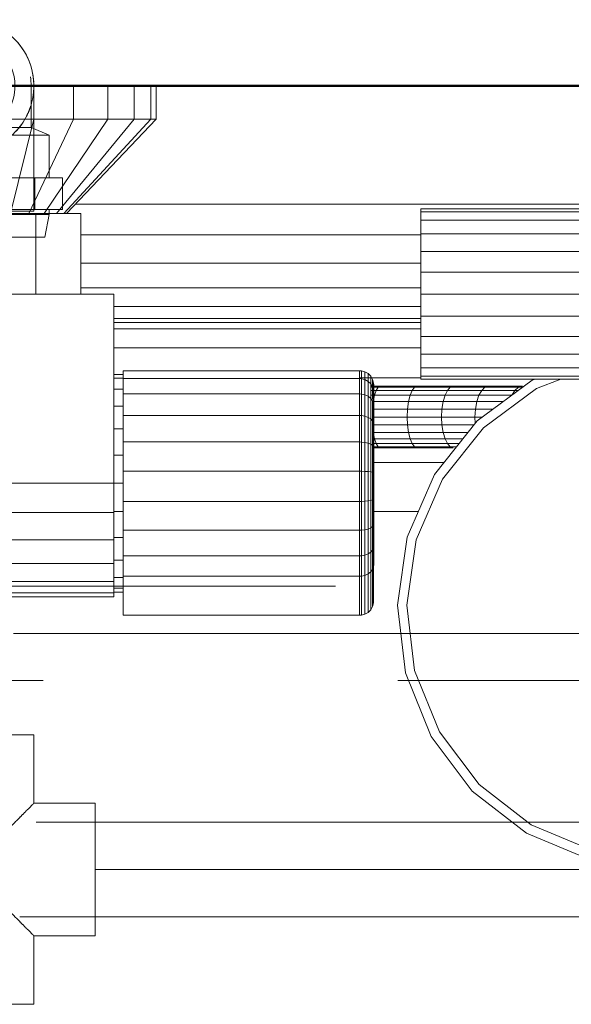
# Model space of a CAD drawing. Header units: millimetres. Extents: x 26623 to 48924, y 4737 to 39091.
# Tile 25 of 91: x 27904 to 28021, y 37313 to 37522. Entities that reach past the tile are written whole.
import ezdxf

# ---------------------------------------------------------------- set-up
doc = ezdxf.new("R2010")
doc.units = ezdxf.units.MM
for name, pattern in [('ADSK_Осевая', [700, 500, -100, 0, -100]), ('ADSK_Скрыто', [300, 150, -150]), ('ADSK_Штриховая_ш3 п1_5', [225, 150, -75])]:
    doc.linetypes.add(name, pattern=pattern)
for name, color, linetype, lineweight in [('A-DETL-____-HDLN', 90, 'ADSK_Скрыто', 9), ('A-DETL-____-MBND', 5, 'ADSK_Штриховая_ш3 п1_5', 20), ('A-PART-____-MCUT', 2, 'Continuous', 50), ('A-PART-____-OTLN', 2, 'Continuous', 20), ('A-WALL-____-MCUT', 113, 'Continuous', 50), ('A-WALL-____-OTLN', 113, 'Continuous', 20), ('M-EQPM-____-OTLN', 50, 'Continuous', 20), ('P-PIPE-____-CNTR', 3, 'ADSK_Осевая', 20)]:
    doc.layers.add(name, color=color, linetype=linetype, lineweight=lineweight)

# ---------------------------------------------------------------- blocks, each defined once
blk = doc.blocks.new('Прямая форма - V line-612885-В_Этаж 03_Водопровод')
at = {"layer": 'M-EQPM-____-OTLN', "color": 253}
for p, q in [((34.06, 443), (34.06, 450)), ((42.5, 443), (42.5, 450)), ((49.75, 443), (49.75, 450)), ((55.31, 443), (55.31, 450)), ((58.81, 443), (58.81, 450)), ((60, 443), (60, 450)), ((34.06, 443), (25, 443)), ((34.06, 443), (29.14, 423)), ((42.5, 443), (33, 423)), ((42.5, 443), (34.06, 443)), ((49.75, 443), (36.31, 423)), ((55.31, 443), (38.86, 423)), ((58.81, 443), (40.45, 423)), ((60, 443), (41, 423)), ((49.75, 443), (42.5, 443)), ((55.31, 443), (49.75, 443)), ((58.81, 443), (55.31, 443)), ((60, 443), (58.81, 443)), ((42.9, 425), (155, 425)), ((34.5, 423), (15.5, 423)), ((34.5, 406), (34.5, 423)), ((34.5, 423), (44, 423)), ((44, 423), (44, 406)), ((116, 423.39), (116, 424)), ((155, 424), (116, 424)), ((116, 421.59), (116, 423.39)), ((155, 423.39), (116, 423.39)), ((116, 418.73), (116, 421.59)), ((116, 421.59), (155, 421.59)), ((44, 418.53), (116, 418.53)), ((116, 415), (116, 418.73)), ((155, 418.73), (116, 418.73)), ((116, 410.66), (116, 415)), ((116, 415), (155, 415)), ((44, 412.5), (116, 412.5)), ((116, 406), (116, 410.66)), ((155, 410.66), (116, 410.66)), ((51, 406), (-151, 406)), ((44, 407.32), (116, 407.32)), ((51, 366), (51, 406)), ((116, 401.34), (116, 406)), ((155, 406), (116, 406)), ((51, 403.35), (116, 403.35)), ((116, 400.85), (51, 400.85)), ((116, 400), (51, 400)), ((116, 397), (116, 401.34)), ((156.13, 401.34), (116, 401.34)), ((51, 398.64), (116, 398.64)), ((159.81, 397), (116, 397)), ((116, 397), (116, 393.27)), ((51, 394.64), (116, 394.64)), ((189.91, 393.27), (116, 393.27)), ((116, 393.27), (116, 390.41)), ((53, 388.11), (53, 389.79)), ((103, 389.79), (53, 389.79)), ((103, 388.11), (103, 389.79)), ((103.39, 389.76), (103, 389.79)), ((103.39, 389.76), (103, 389.79)), ((103.39, 388.09), (103.39, 389.76)), ((103.39, 389.76), (103.39, 388.09)), ((104.15, 389.56), (103.39, 389.76)), ((104.15, 389.56), (103.39, 389.76)), ((104.15, 387.9), (104.15, 389.56)), ((104.15, 389.56), (104.15, 387.9)), ((104.83, 389.17), (104.15, 389.56)), ((104.83, 389.17), (104.15, 389.56)), ((116, 390.41), (189.87, 390.41)), ((116, 390.41), (116, 388.61)), ((53, 389), (51, 389)), ((53, 388.22), (51, 388.22)), ((53, 384.87), (53, 388.11)), ((103, 388.11), (53, 388.11)), ((116, 388.28), (103, 388.28)), ((103, 384.87), (103, 388.11)), ((103.39, 388.09), (103, 388.11)), ((103.39, 388.09), (103, 388.11)), ((103.39, 384.85), (103.39, 388.09)), ((104.15, 387.9), (103.39, 388.09)), ((104.15, 384.69), (104.15, 387.9)), ((104.83, 387.53), (104.15, 387.9)), ((104.83, 387.53), (104.83, 389.17)), ((104.83, 389.17), (104.83, 387.53)), ((105.38, 388.61), (104.83, 389.17)), ((105.38, 388.61), (104.83, 389.17)), ((104.83, 384.38), (104.83, 387.53)), ((105.38, 387.02), (104.83, 387.53)), ((105.38, 387.02), (105.38, 388.61)), ((105.38, 388.61), (105.38, 387.02)), ((105.77, 387.94), (105.38, 388.61)), ((105.77, 387.94), (105.38, 388.61)), ((105.77, 386.39), (105.77, 387.94)), ((105.77, 387.94), (105.77, 386.39)), ((105.97, 387.18), (105.77, 387.94)), ((105.97, 387.18), (105.77, 387.94)), ((116, 388.61), (189.85, 388.61)), ((116, 388.61), (116, 388)), ((116, 388), (189.84, 388)), ((127.85, 379.18), (139.51, 387.76)), ((139.51, 387.76), (140.13, 388)), ((145.61, 388), (140.47, 386.01)), ((53, 385.92), (51, 385.92)), ((105.38, 383.94), (105.38, 387.02)), ((105.77, 386.39), (105.38, 387.02)), ((105.77, 386.39), (105.38, 387.02)), ((107.35, 386.5), (105.38, 386.5)), ((105.38, 386.28), (106.92, 386.28)), ((105.38, 385.63), (106.51, 385.63)), ((105.77, 383.8), (105.77, 386.39)), ((105.77, 386.39), (105.77, 383.8)), ((105.97, 385.68), (105.77, 386.39)), ((105.97, 385.68), (105.77, 386.39)), ((105.97, 385.68), (105.97, 387.18)), ((105.97, 387.18), (105.97, 385.68)), ((106, 386.79), (105.97, 387.18)), ((106, 386.79), (105.97, 387.18)), ((105.97, 382.8), (105.97, 385.68)), ((105.97, 385.68), (105.97, 382.8)), ((106, 385.32), (105.97, 385.68)), ((106, 385.32), (105.97, 385.68)), ((106, 385.32), (106, 386.79)), ((106, 386.79), (106, 385.32)), ((106, 382.49), (106, 385.32)), ((106, 385.32), (106, 382.49)), ((106.16, 384.6), (106.51, 385.63)), ((106.51, 385.63), (106.92, 386.28)), ((106.51, 385.63), (114.13, 385.63)), ((106.92, 386.28), (107.35, 386.5)), ((106.92, 386.28), (114.64, 386.28)), ((115.18, 386.5), (107.35, 386.5)), ((113.7, 384.6), (114.13, 385.63)), ((114.13, 385.63), (114.64, 386.28)), ((114.13, 385.63), (121.59, 385.63)), ((114.64, 386.28), (115.18, 386.5)), ((114.64, 386.28), (122.19, 386.28)), ((122.84, 386.5), (115.18, 386.5)), ((121.08, 384.6), (121.59, 385.63)), ((121.59, 385.63), (122.19, 386.28)), ((121.59, 385.63), (128.85, 385.63)), ((122.19, 386.28), (122.84, 386.5)), ((122.19, 386.28), (129.54, 386.28)), ((130.29, 386.5), (122.84, 386.5)), ((128.25, 384.6), (128.85, 385.63)), ((128.85, 385.63), (129.54, 386.28)), ((128.85, 385.63), (135.87, 385.63)), ((140.47, 386.01), (129.24, 377.74)), ((129.54, 386.28), (130.29, 386.5)), ((129.54, 386.28), (136.66, 386.28)), ((137.5, 386.5), (130.29, 386.5)), ((135.2, 384.6), (135.87, 385.63)), ((135.87, 385.63), (136.66, 386.28)), ((135.87, 385.63), (136.62, 385.63)), ((136.66, 386.28), (137.5, 386.5)), ((136.66, 386.28), (137.5, 386.28)), ((53, 380.3), (53, 384.87)), ((103, 384.87), (53, 384.87)), ((103, 380.3), (103, 384.87)), ((103.39, 384.85), (103, 384.87)), ((103.39, 380.29), (103.39, 384.85)), ((104.15, 384.69), (103.39, 384.85)), ((104.15, 380.17), (104.15, 384.69)), ((104.83, 384.38), (104.15, 384.69)), ((104.83, 379.93), (104.83, 384.38)), ((105.38, 383.94), (104.83, 384.38)), ((106.16, 384.6), (105.38, 384.6)), ((105.38, 379.6), (105.38, 383.94)), ((105.77, 383.4), (105.38, 383.94)), ((105.77, 379.19), (105.77, 383.4)), ((105.97, 382.8), (105.77, 383.4)), ((105.97, 382.8), (105.77, 383.4)), ((105.77, 382.1), (105.89, 383.25)), ((105.89, 383.25), (106.16, 384.6)), ((113.37, 383.25), (105.89, 383.25)), ((113.7, 384.6), (106.16, 384.6)), ((113.16, 381.68), (113.37, 383.25)), ((113.37, 383.25), (113.7, 384.6)), ((120.68, 383.25), (113.37, 383.25)), ((121.08, 384.6), (113.7, 384.6)), ((120.43, 381.68), (120.68, 383.25)), ((120.68, 383.25), (121.08, 384.6)), ((127.8, 383.25), (120.68, 383.25)), ((128.25, 384.6), (121.08, 384.6)), ((127.51, 381.68), (127.8, 383.25)), ((127.8, 383.25), (128.25, 384.6)), ((133.38, 383.25), (127.8, 383.25)), ((135.2, 384.6), (128.25, 384.6)), ((53, 382.26), (51, 382.26)), ((113.16, 381.68), (105.77, 381.68)), ((105.97, 378.73), (105.97, 382.8)), ((105.97, 382.8), (105.97, 378.73)), ((106, 382.49), (105.97, 382.8)), ((106, 382.49), (105.97, 382.8)), ((106, 378.5), (106, 382.49)), ((106, 382.49), (106, 378.5)), ((113.09, 380), (113.16, 381.68)), ((120.43, 381.68), (113.16, 381.68)), ((120.35, 380), (120.43, 381.68)), ((127.51, 381.68), (120.43, 381.68)), ((127.41, 380), (127.51, 381.68)), ((131.25, 381.68), (127.51, 381.68)), ((53, 374.72), (53, 380.3)), ((103, 380.3), (53, 380.3)), ((103, 374.72), (103, 380.3)), ((103.39, 380.29), (103, 380.3)), ((103.39, 374.71), (103.39, 380.29)), ((104.15, 380.17), (103.39, 380.29)), ((104.15, 374.64), (104.15, 380.17)), ((104.83, 379.93), (104.15, 380.17)), ((104.83, 374.5), (104.83, 379.93)), ((105.38, 379.6), (104.83, 379.93)), ((105.38, 374.29), (105.38, 379.6)), ((105.77, 379.19), (105.38, 379.6)), ((113.09, 380), (105.77, 380)), ((105.77, 374.04), (105.77, 379.19)), ((105.97, 378.73), (105.77, 379.19)), ((105.97, 378.73), (105.77, 379.19)), ((113.16, 378.32), (113.09, 380)), ((120.35, 380), (113.09, 380)), ((118.84, 367.86), (127.85, 379.18)), ((120.43, 378.32), (120.35, 380)), ((127.41, 380), (120.35, 380)), ((127.48, 378.72), (127.41, 380)), ((128.97, 380), (127.41, 380)), ((53, 377.5), (51, 377.5)), ((113.16, 378.32), (105.77, 378.32)), ((105.89, 376.75), (105.77, 377.9)), ((105.97, 373.77), (105.97, 378.73)), ((105.97, 378.73), (105.97, 373.77)), ((106, 378.5), (105.97, 378.73)), ((106, 378.5), (105.97, 378.73)), ((106, 373.62), (106, 378.5)), ((106, 378.5), (106, 373.62)), ((113.37, 376.75), (113.16, 378.32)), ((120.43, 378.32), (113.16, 378.32)), ((120.68, 376.75), (120.43, 378.32)), ((127.17, 378.32), (120.43, 378.32)), ((129.24, 377.74), (120.55, 366.83)), ((53, 368.53), (53, 374.72)), ((103, 374.72), (53, 374.72)), ((103, 368.53), (103, 374.72)), ((103.39, 374.71), (103, 374.72)), ((103.39, 368.53), (103.39, 374.71)), ((104.15, 374.64), (103.39, 374.71)), ((106.16, 375.4), (105.89, 376.75)), ((113.37, 376.75), (105.89, 376.75)), ((106.51, 374.37), (106.16, 375.4)), ((113.7, 375.4), (106.16, 375.4)), ((113.7, 375.4), (113.37, 376.75)), ((120.68, 376.75), (113.37, 376.75)), ((114.13, 374.37), (113.7, 375.4)), ((121.08, 375.4), (113.7, 375.4)), ((121.08, 375.4), (120.68, 376.75)), ((125.92, 376.75), (120.68, 376.75)), ((121.59, 374.37), (121.08, 375.4)), ((124.85, 375.4), (121.08, 375.4)), ((104.15, 368.51), (104.15, 374.64)), ((104.83, 374.5), (104.15, 374.64)), ((104.83, 368.46), (104.83, 374.5)), ((105.38, 374.29), (104.83, 374.5)), ((105.38, 368.41), (105.38, 374.29)), ((105.77, 374.04), (105.38, 374.29)), ((106.51, 374.37), (105.77, 374.37)), ((105.77, 368.33), (105.77, 374.04)), ((105.97, 373.77), (105.77, 374.04)), ((105.97, 373.77), (105.77, 374.04)), ((106.92, 373.72), (105.77, 373.72)), ((107.35, 373.5), (105.77, 373.5)), ((105.97, 368.25), (105.97, 373.77)), ((105.97, 373.77), (105.97, 368.25)), ((106, 373.62), (105.97, 373.77)), ((106, 373.62), (105.97, 373.77)), ((106, 368.21), (106, 373.62)), ((106, 373.62), (106, 368.21)), ((106.92, 373.72), (106.51, 374.37)), ((114.13, 374.37), (106.51, 374.37)), ((107.35, 373.5), (106.92, 373.72)), ((114.64, 373.72), (106.92, 373.72)), ((115.18, 373.5), (107.35, 373.5)), ((114.64, 373.72), (114.13, 374.37)), ((121.59, 374.37), (114.13, 374.37)), ((115.18, 373.5), (114.64, 373.72)), ((122.19, 373.72), (114.64, 373.72)), ((122.84, 373.5), (115.18, 373.5)), ((122.19, 373.72), (121.59, 374.37)), ((124.02, 374.37), (121.59, 374.37)), ((122.84, 373.5), (122.19, 373.72)), ((123.51, 373.72), (122.19, 373.72)), ((53, 371.95), (51, 371.95)), ((53, 362.16), (53, 368.53)), ((103, 368.53), (53, 368.53)), ((103, 362.16), (103, 368.53)), ((103.39, 368.53), (103, 368.53)), ((103.39, 362.16), (103.39, 368.53)), ((104.15, 368.51), (103.39, 368.53)), ((104.15, 362.2), (104.15, 368.51)), ((104.83, 368.46), (104.15, 368.51)), ((120.83, 370.35), (105.77, 370.35)), ((104.83, 362.26), (104.83, 368.46)), ((105.38, 368.41), (104.83, 368.46)), ((105.38, 362.35), (105.38, 368.41)), ((105.77, 368.33), (105.38, 368.41)), ((105.77, 362.46), (105.77, 368.33)), ((105.97, 368.25), (105.77, 368.33)), ((105.97, 368.25), (105.77, 368.33)), ((105.97, 362.58), (105.97, 368.25)), ((105.97, 368.25), (105.97, 362.58)), ((106, 368.21), (105.97, 368.25)), ((106, 368.21), (105.97, 368.25)), ((106, 362.64), (106, 368.21)), ((106, 368.21), (106, 362.64)), ((113.09, 354.58), (118.84, 367.86)), ((120.55, 366.83), (115.01, 354.03)), ((-151, 366), (51, 366)), ((51, 359.79), (51, 366)), ((53, 366), (51, 366)), ((104.15, 362.2), (104.83, 362.26)), ((104.83, 362.26), (105.38, 362.35)), ((104.83, 356.32), (104.83, 362.26)), ((105.38, 362.35), (105.77, 362.46)), ((105.38, 356.55), (105.38, 362.35)), ((105.77, 362.46), (105.97, 362.58)), ((105.97, 362.58), (105.77, 362.46)), ((105.77, 356.83), (105.77, 362.46)), ((105.97, 362.58), (106, 362.64)), ((106, 362.64), (105.97, 362.58)), ((105.97, 362.58), (105.97, 357.15)), ((105.97, 357.15), (105.97, 362.58)), ((106, 362.64), (106, 357.31)), ((106, 357.31), (106, 362.64)), ((53, 356.06), (53, 362.16)), ((53, 362.16), (103, 362.16)), ((103, 356.06), (103, 362.16)), ((103, 362.16), (103.39, 362.16)), ((103.39, 362.16), (104.15, 362.2)), ((103.39, 356.07), (103.39, 362.16)), ((104.15, 356.15), (104.15, 362.2)), ((-151, 359.79), (51, 359.79)), ((53, 360.05), (51, 360.05)), ((51, 359.79), (51, 354)), ((115.44, 360), (105.77, 360)), ((115.44, 360), (105.77, 360)), ((53, 350.66), (53, 356.06)), ((103, 356.06), (53, 356.06)), ((103.39, 356.07), (103, 356.06)), ((103, 350.66), (103, 356.06)), ((104.15, 356.15), (103.39, 356.07)), ((103.39, 350.67), (103.39, 356.07)), ((104.83, 356.32), (104.15, 356.15)), ((104.15, 350.8), (104.15, 356.15)), ((105.38, 356.55), (104.83, 356.32)), ((104.83, 351.06), (104.83, 356.32)), ((105.77, 356.83), (105.38, 356.55)), ((105.38, 351.41), (105.38, 356.55)), ((105.97, 357.15), (105.77, 356.83)), ((105.97, 357.15), (105.77, 356.83)), ((105.77, 351.85), (105.77, 356.83)), ((106, 357.31), (105.97, 357.15)), ((106, 357.31), (105.97, 357.15)), ((105.97, 357.15), (105.97, 352.34)), ((105.97, 352.34), (105.97, 357.15)), ((106, 357.31), (106, 352.59)), ((106, 352.59), (106, 357.31)), ((51, 354), (-151, 354)), ((53, 354.5), (51, 354.5)), ((51, 354), (51, 349.03)), ((111, 340.25), (113.09, 354.58)), ((115.01, 354.03), (113, 340.23)), ((105.77, 351.85), (105.38, 351.41)), ((105.97, 352.34), (105.77, 351.85)), ((105.97, 352.34), (105.77, 351.85)), ((105.77, 347.79), (105.77, 351.85)), ((106, 352.59), (105.97, 352.34)), ((106, 352.59), (105.97, 352.34)), ((105.97, 352.34), (105.97, 348.38)), ((105.97, 348.38), (105.97, 352.34)), ((106, 352.59), (106, 348.68)), ((106, 348.68), (106, 352.59)), ((53, 349.74), (51, 349.74)), ((53, 346.34), (53, 350.66)), ((103, 350.66), (53, 350.66)), ((103.39, 350.67), (103, 350.66)), ((103, 346.34), (103, 350.66)), ((104.15, 350.8), (103.39, 350.67)), ((103.39, 346.36), (103.39, 350.67)), ((104.83, 351.06), (104.15, 350.8)), ((104.15, 346.52), (104.15, 350.8)), ((105.38, 351.41), (104.83, 351.06)), ((104.83, 346.82), (104.83, 351.06)), ((105.38, 347.26), (105.38, 351.41)), ((51, 349.03), (-151, 349.03)), ((51, 349.03), (51, 345.22)), ((105.77, 347.79), (105.38, 347.26)), ((105.97, 348.38), (105.77, 347.79)), ((105.77, 339.93), (105.77, 347.79)), ((106, 348.68), (105.97, 348.38)), ((106, 348.68), (105.97, 348.38)), ((105.97, 340.69), (105.97, 348.38)), ((53, 346.08), (51, 346.08)), ((53, 338.08), (53, 346.34)), ((103, 346.34), (53, 346.34)), ((103.39, 346.36), (103, 346.34)), ((103, 338.08), (103, 346.34)), ((104.15, 346.52), (103.39, 346.36)), ((103.39, 338.11), (103.39, 346.36)), ((104.83, 346.82), (104.15, 346.52)), ((104.15, 338.31), (104.15, 346.52)), ((105.38, 347.26), (104.83, 346.82)), ((104.83, 338.7), (104.83, 346.82)), ((105.38, 339.25), (105.38, 347.26)), ((51, 345.22), (-151, 345.22)), ((51, 345.22), (51, 342.82)), ((53, 343.78), (51, 343.78)), ((51, 342.82), (-151, 342.82)), ((51, 342), (-151, 342)), ((53, 343), (51, 343)), ((51, 342.82), (51, 342)), ((105.77, 339.93), (105.38, 339.25)), ((105.97, 340.69), (105.77, 339.93)), ((112.73, 325.88), (111, 340.25)), ((113, 340.23), (114.66, 326.38)), ((103, 338.08), (53, 338.08)), ((103.39, 338.11), (103, 338.08)), ((104.15, 338.31), (103.39, 338.11)), ((104.83, 338.7), (104.15, 338.31)), ((105.38, 339.25), (104.83, 338.7)), ((118.14, 312.46), (112.73, 325.88)), ((114.66, 326.38), (119.88, 313.45)), ((126.86, 300.91), (118.14, 312.46)), ((119.88, 313.45), (128.29, 302.32)), ((128.29, 302.32), (139.31, 293.77)), ((138.3, 292.04), (126.86, 300.91)), ((139.31, 293.77), (151.65, 288.61)), ((151.65, 286.46), (138.3, 292.04))]:
    blk.add_line(p, q, dxfattribs=at)
blk = doc.blocks.new('Прямая форма - FU - 054-612886-В_Этаж 03_Водопровод')
blk.add_blockref('Прямая форма - V line-612885-В_Этаж 03_Водопровод', (0, 0))
blk = doc.blocks.new('Прямая форма - Masonry Block - Structural-613614-В_Этаж 03_Водопровод')
at = {"layer": 'A-WALL-____-MCUT', "color": 9}
blk.add_line((4080, 400), (3475, 400), dxfattribs=at)
blk = doc.blocks.new('Прямая форма - SW - 004-613616-В_Этаж 03_Водопровод')
blk.add_blockref('Прямая форма - Masonry Block - Structural-613614-В_Этаж 03_Водопровод', (0, 0))
blk = doc.blocks.new('Family - Masonry Block - Structural-613622-В_Этаж 03_Водопровод')
at = {"layer": 'A-PART-____-MCUT', "color": 9}
blk.add_line((4080, 400), (3475, 400), dxfattribs=at)
blk = doc.blocks.new('V line_ifc_RVT-1-В_Этаж 03_Водопровод')
at = {"layer": 'A-PART-____-OTLN', "color": 253, "lineweight": 20, "rotation": 180}
blk.add_blockref('Family - Masonry Block - Structural-613622-В_Этаж 03_Водопровод', (31503.24, 37907.63), dxfattribs=at)
at = {"layer": 'A-WALL-____-OTLN', "color": 253, "lineweight": 20, "rotation": 180}
blk.add_blockref('Прямая форма - SW - 004-613616-В_Этаж 03_Водопровод', (31503.24, 37907.63), dxfattribs=at)
at = {"layer": 'M-EQPM-____-OTLN', "color": 253, "lineweight": 20}
blk.add_blockref('Прямая форма - FU - 054-612886-В_Этаж 03_Водопровод', (27873.24, 37057.63), dxfattribs=at)
blk = doc.blocks.new('ADSK_Полипропилен_Тройник - Универсальный-1611226-В_Этаж 03_Водопровод')
at = {"layer": 'A-DETL-____-MBND', "color": 150}
for p, q in [((-28.5, 14), (-12.5, 14)), ((-28.5, 14), (-28.5, -14)), ((-12.5, 14), (12.5, 14)), ((12.5, 14), (28.5, 14)), ((28.5, -14), (28.5, 14)), ((-14, -14), (-28.5, -14)), ((-14, -27), (-14, -14)), ((28.5, -14), (14, -14)), ((14, -14), (14, -27)), ((-14, -27), (14, -27))]:
    blk.add_line(p, q, dxfattribs=at)
for points in [[(0, 0), (-1, -0.98), (-2.47, -2.47), (-4.18, -4.18), (-5.14, -5.13), (-5.85, -5.85), (-6.55, -6.55), (-7.47, -7.47), (-9.03, -9.03), (-10.24, -10.27), (-11, -11)], [(11, -11), (10.24, -10.27), (9.03, -9.03), (7.47, -7.47), (6.55, -6.55), (5.85, -5.85), (5.14, -5.13), (4.18, -4.18), (2.47, -2.47), (1, -0.98), (0, 0)]]:
    blk.add_open_spline(points, degree=3, knots=[0, 0, 0, 0, 0.25, 0.375, 0.4375, 0.5, 0.5625, 0.625, 0.75, 1, 1, 1, 1], dxfattribs=at)
for points in [[(-11, -11), (-11.28, -11.28), (-11.81, -11.81), (-12.28, -12.28), (-12.5, -12.5)], [(12.5, -12.5), (12.28, -12.28), (11.81, -11.81), (11.28, -11.28), (11, -11)], [(-12.5, -12.5), (-12.97, -12.98), (-13.72, -13.72), (-14, -13.98), (-14, -14)], [(14, -14), (14, -13.98), (13.72, -13.72), (12.97, -12.98), (12.5, -12.5)]]:
    blk.add_open_spline(points, degree=3, dxfattribs=at)
blk = doc.blocks.new('VTp_724_0 Водорозетка двойная - VTp_724_0-V48-В_Этаж 03_Водопровод')
at = {"layer": 'A-DETL-____-HDLN'}
for p, q in [((-77.18, -8.8), (-67.82, -8.8)), ((67.82, -8.8), (77.19, -8.8))]:
    blk.add_line(p, q, dxfattribs=at)
at = {"layer": 'M-EQPM-____-OTLN'}
for p, q in [((66.71, 11), (-66.71, 11)), ((-62.98, 8), (-45.3, 8)), ((-45.3, 8), (-38.02, 0)), ((-36, 2.23), (-41.25, 8)), ((-41.25, 8), (-30.75, 8)), ((-30.75, 8), (-36, 2.23)), ((-33.98, 0), (-26.7, 8)), ((-26.7, 8), (-9.3, 8)), ((-9.3, 8), (-2.02, 0)), ((0, 2.23), (-5.25, 8)), ((-5.25, 8), (5.25, 8)), ((5.25, 8), (0, 2.23)), ((2.02, 0), (9.3, 8)), ((9.3, 8), (26.7, 8)), ((26.7, 8), (33.98, 0)), ((36, 2.23), (30.75, 8)), ((30.75, 8), (41.25, 8)), ((41.25, 8), (36, 2.23)), ((38.02, 0), (45.3, 8)), ((45.3, 8), (62.98, 8)), ((-85.9, 0), (-85.9, -8.8)), ((-59.1, -8), (-59.1, 0)), ((-38.02, 0), (-45.3, -8)), ((-26.7, -8), (-33.98, 0)), ((-2.02, 0), (-9.3, -8)), ((9.3, -8), (2.02, 0)), ((33.98, 0), (26.7, -8)), ((45.3, -8), (38.02, 0)), ((59.1, 0), (59.1, -8)), ((85.9, -8.8), (85.9, 0)), ((-41.25, -8), (-36, -2.23)), ((-36, -2.23), (-30.75, -8)), ((-5.25, -8), (0, -2.23)), ((0, -2.23), (5.25, -8)), ((30.75, -8), (36, -2.23)), ((36, -2.23), (41.25, -8)), ((-45.3, -8), (-60.07, -8)), ((-60.07, -8), (-60.07, -8.8)), ((-30.75, -8), (-41.25, -8)), ((-9.3, -8), (-26.7, -8)), ((5.25, -8), (-5.25, -8)), ((26.7, -8), (9.3, -8)), ((41.25, -8), (30.75, -8)), ((60.07, -8), (45.3, -8)), ((60.07, -8.8), (60.07, -8)), ((-85.9, -8.8), (-89.75, -10.4)), ((-89.75, -10.4), (-89.75, -19.4)), ((-89.75, -10.4), (-55.99, -10.4)), ((-85.9, -8.8), (-77.23, -8.8)), ((-67.77, -8.8), (-60.07, -8.8)), ((-55.99, -10.4), (-55.99, -11)), ((55.99, -10.4), (89.75, -10.4)), ((55.99, -11), (55.99, -10.4)), ((60.07, -8.8), (67.77, -8.8)), ((77.23, -8.8), (85.9, -8.8)), ((89.75, -10.4), (85.9, -8.8)), ((89.75, -19.4), (89.75, -10.4)), ((-55.99, -11), (55.99, -11)), ((-55.25, -19.4), (-55.25, -11)), ((55.25, -11), (55.25, -19.4)), ((-92.58, -19.4), (-86.7, -19.4)), ((-92.58, -26.1), (-92.58, -19.4)), ((-86.7, -19.4), (-72.5, -19.4)), ((-86.7, -26.1), (-86.7, -19.4)), ((-72.5, -19.4), (-58.3, -19.4)), ((-72.5, -26.1), (-72.5, -19.4)), ((-58.3, -19.4), (-52.42, -19.4)), ((-58.3, -19.4), (-58.3, -26.1)), ((-52.42, -26.1), (-52.42, -19.4)), ((52.42, -19.4), (58.3, -19.4)), ((52.42, -26.1), (52.42, -19.4)), ((58.3, -19.4), (72.5, -19.4)), ((58.3, -26.1), (58.3, -19.4)), ((72.5, -19.4), (86.7, -19.4)), ((72.5, -26.1), (72.5, -19.4)), ((86.7, -19.4), (92.58, -19.4)), ((86.7, -19.4), (86.7, -26.1)), ((92.58, -26.1), (92.58, -19.4)), ((-86.7, -26.1), (-92.58, -26.1)), ((-89.75, -26.1), (-89.75, -27.2)), ((-72.5, -26.1), (-86.7, -26.1)), ((-58.3, -26.1), (-72.5, -26.1)), ((-52.42, -26.1), (-58.3, -26.1)), ((-55.25, -27.2), (-55.25, -26.1)), ((58.3, -26.1), (52.42, -26.1)), ((55.25, -26.1), (55.25, -27.2)), ((72.5, -26.1), (58.3, -26.1)), ((86.7, -26.1), (72.5, -26.1)), ((92.58, -26.1), (86.7, -26.1)), ((89.75, -27.2), (89.75, -26.1)), ((-89.75, -27.2), (-88.85, -32)), ((-89.75, -27.2), (-55.25, -27.2)), ((-56.15, -32), (-55.25, -27.2)), ((55.25, -27.2), (56.15, -32)), ((55.25, -27.2), (89.75, -27.2)), ((88.85, -32), (89.75, -27.2)), ((-88.85, -32), (-56.15, -32)), ((56.15, -32), (88.85, -32))]:
    blk.add_line(p, q, dxfattribs=at)
for centre, radius, start, end in [((-72.5, 0), 13.4, 66.3511, 120), ((72.5, 0), 13.4, 71.891, 113.6489), ((-72.5, 0), 13.4, 53.6935, 63.1064), ((72.5, 0), 13.4, 116.8936, 126.3065), ((-72.5, 0), 13.4, 32.6742, 37.0264), ((-72.5, 0), 13.4, 31.2223, 36.9182), ((-72.5, 0), 13.4, 29.2091, 36.6564), ((72.5, 0), 13.4, 143.3436, 150.7909), ((72.5, 0), 13.4, 143.0818, 148.7777), ((72.5, 0), 13.4, 142.9736, 147.3258), ((-72.5, 0), 13.4, 171.7848, 180), ((-72.5, 0), 13.4, 360, 8.1679), ((-72.5, 0), 13.4, 0, 7.4391), ((72.5, 0), 13.4, 171.8321, 180), ((72.5, 0), 13.4, 172.5609, 180), ((72.5, 0), 13.4, 0, 8.2152), ((-212.07, -402.15), 421.7, 68.2764, 68.8715), ((212.07, -402.15), 421.7, 111.1285, 111.7236)]:
    blk.add_arc(centre, radius, start, end, dxfattribs=at)
for points in [[(-66.71, 11), (-65.99, 10.62), (-64.66, 9.75), (-63.51, 8.62), (-62.98, 8)], [(62.98, 8), (63.51, 8.62), (64.66, 9.75), (65.99, 10.62), (66.71, 11)]]:
    blk.add_open_spline(points, degree=3, dxfattribs=at)
blk = doc.blocks.new('ADSK_Полипропилен_Отвод - Универсальный-V49-В_Этаж 03_Водопровод')
at = {"layer": 'A-DETL-____-HDLN', "color": 140}
for p, q in [((27884.74, 37518.68), (27884.85, 37518.77)), ((27879.34, 37507.63), (27879.34, 37481.13)), ((27903.34, 37507.63), (27883.34, 37507.63)), ((27907.34, 37481.13), (27907.34, 37498.2)), ((27879.34, 37481.13), (27893.34, 37481.13)), ((27893.34, 37481.13), (27907.34, 37481.13))]:
    blk.add_line(p, q, dxfattribs=at)
at = {"layer": 'A-DETL-____-HDLN', "color": 140, "flags": 128}
for points in [[(27883.99, 37518.06), (27884.42, 37518.42), (27884.62, 37518.58)], [(27881.78, 37515.54), (27882.11, 37516), (27882.45, 37516.44), (27882.81, 37516.87)], [(27880.05, 37512.04), (27880.23, 37512.57), (27880.44, 37513.09), (27880.67, 37513.6)], [(27879.38, 37508.75), (27879.44, 37509.31), (27879.51, 37509.87), (27879.62, 37510.42)]]:
    blk.add_lwpolyline(points, dxfattribs=at)
at = {"layer": 'A-DETL-____-HDLN', "color": 140}
for radius, start, end in [(14, 127.784, 195), (10, 0, 180), (10, 180, 240), (10, 300, 0), (14, 195, 195.7867), (14, 196.8508, 210), (14, 270, 343.1492), (14, 344.2133, 345), (14, 210, 270), (10, 240, 241.3927), (10, 242.3683, 255), (10, 285, 297.6353), (10, 298.5979, 300), (10, 255, 285)]:
    blk.add_arc((27893.34, 37507.63), radius, start, end, dxfattribs=at)
for points in [[(27879.34, 37507.63), (27879.34, 37506.74), (27879.42, 37505.84), (27879.6, 37504.95)], [(27881.74, 37499.79), (27881.88, 37499.59), (27882.17, 37499.18), (27882.64, 37498.6), (27883.14, 37498.03), (27883.51, 37497.66), (27883.7, 37497.48)]]:
    blk.add_open_spline(points, degree=3, dxfattribs=at)
for points, knots in [([(27879.98, 37503.44), (27880.1, 37503.06), (27880.37, 37502.32), (27880.7, 37501.59), (27880.89, 37501.23)], [0.2241092, 0.2241092, 0.2241092, 0.2241092, 0.2857143, 0.3456864, 0.3456864, 0.3456864, 0.3456864]), ([(27905.79, 37501.23), (27905.97, 37501.59), (27906.3, 37502.32), (27906.57, 37503.06), (27906.69, 37503.44)], [0.6543136, 0.6543136, 0.6543136, 0.6543136, 0.7142857, 0.7758908, 0.7758908, 0.7758908, 0.7758908]), ([(27902.97, 37497.48), (27903.16, 37497.66), (27903.53, 37498.03), (27904.21, 37498.79), (27904.66, 37499.38), (27904.93, 37499.79)], [0.4285714, 0.4285714, 0.4285714, 0.4285714, 0.4642857, 0.5, 0.5714286, 0.5714286, 0.5714286, 0.5714286])]:
    blk.add_open_spline(points, degree=3, knots=knots, dxfattribs=at)
at = {"layer": 'A-DETL-____-MBND', "color": 150}
for p, q in [((27884.85, 37518.77), (27885.31, 37519.1)), ((27907.34, 37498.25), (27907.34, 37507.63))]:
    blk.add_line(p, q, dxfattribs=at)
at = {"layer": 'A-DETL-____-MBND', "color": 150, "flags": 128}
for points in [[(27890.96, 37521.43), (27891.51, 37521.52), (27892.07, 37521.58)], [(27894.3, 37521.6), (27894.86, 37521.55), (27895.42, 37521.48), (27895.97, 37521.38)], [(27887.24, 37520.24), (27887.75, 37520.47), (27888.26, 37520.68), (27888.79, 37520.88)], [(27898.13, 37520.79), (27898.65, 37520.59), (27899.16, 37520.36), (27899.67, 37520.12)], [(27901.12, 37519.27), (27901.58, 37518.95), (27902.02, 37518.62), (27902.45, 37518.26)], [(27904.03, 37516.67), (27904.38, 37516.24), (27904.72, 37515.79), (27905.03, 37515.33)], [(27905.87, 37513.87), (27906.11, 37513.36), (27906.33, 37512.85), (27906.53, 37512.32)], [(27907.11, 37510.16), (27907.2, 37509.61), (27907.26, 37509.05), (27907.31, 37508.5)]]:
    blk.add_lwpolyline(points, dxfattribs=at)
at = {"layer": 'A-DETL-____-MBND', "color": 150}
for start, end in [(90, 127.5804), (345, 90)]:
    blk.add_arc((27893.34, 37507.63), 14, start, end, dxfattribs=at)
blk.add_open_spline([(27907.08, 37504.95), (27907.25, 37505.84), (27907.34, 37506.74), (27907.34, 37507.63)], degree=3, dxfattribs=at)

msp = doc.modelspace()

# ---------------------------------------------------------------- linework, layer by layer
at = {"layer": 'A-DETL-____-MBND', "color": 220}
for p, q in [((28646.16, 37401.89), (27759.34, 37401.89)), ((27903, 37391.89), (28510.65, 37391.89)), ((27759.34, 37381.89), (28646.16, 37381.89))]:
    msp.add_line(p, q, dxfattribs=at)
at = {"layer": 'A-DETL-____-MBND', "color": 150}
for p, q in [((28507.81, 37351.96), (27904.34, 37351.96)), ((28491.81, 37341.96), (27920.34, 37341.96)), ((27904.34, 37331.96), (28507.81, 37331.96))]:
    msp.add_line(p, q, dxfattribs=at)
at = {"layer": 'P-PIPE-____-CNTR', "color": 150}
msp.add_line((27873.34, 37507.63), (27913.34, 37507.63), dxfattribs=at)

# ---------------------------------------------------------------- block references
at = {"lineweight": 9}
msp.add_blockref('V line_ifc_RVT-1-В_Этаж 03_Водопровод', (0, 0), dxfattribs=at)
at = {"layer": 'A-DETL-____-HDLN'}
msp.add_blockref('VTp_724_0 Водорозетка двойная - VTp_724_0-V48-В_Этаж 03_Водопровод', (27820.84, 37507.63), dxfattribs=at)
at = {"layer": 'A-DETL-____-HDLN', "color": 140}
msp.add_blockref('ADSK_Полипропилен_Отвод - Универсальный-V49-В_Этаж 03_Водопровод', (0, 0), dxfattribs=at)
at = {"layer": 'A-DETL-____-MBND', "color": 150, "extrusion": (0, 0, -1), "rotation": 270}
msp.add_blockref('ADSK_Полипропилен_Тройник - Универсальный-1611226-В_Этаж 03_Водопровод', (-27893.34, 37341.96), dxfattribs=at)

doc.saveas('drawing.dxf')
